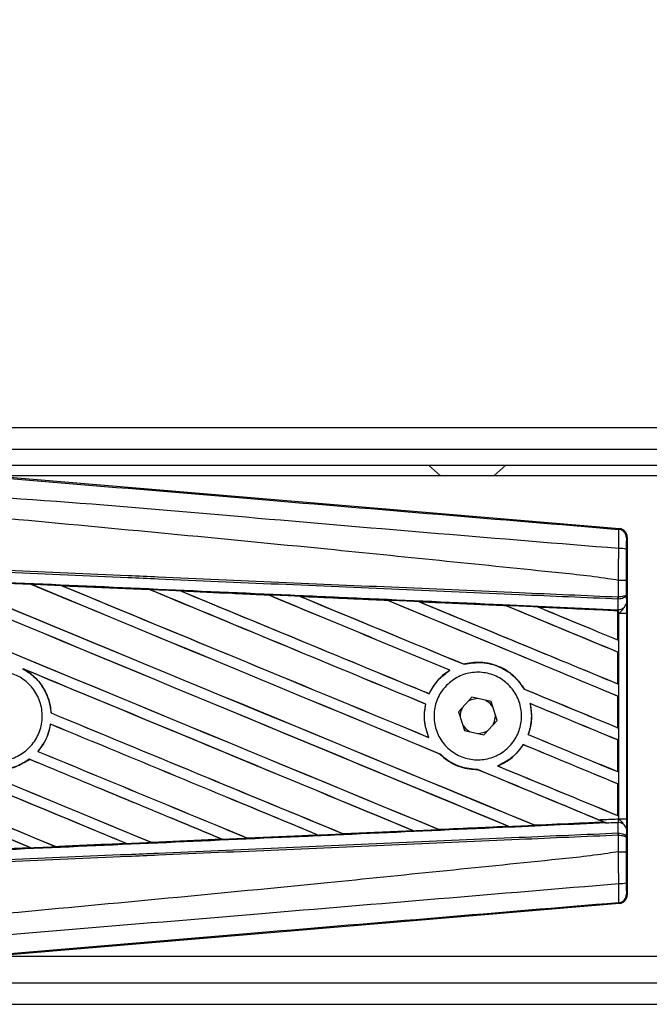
# Model space of a CAD drawing. Header units: millimetres. Extents: x 0 to 420, y 0 to 297.
# Tile 7 of 15: x 60.71 to 65.51, y 216.55 to 224.05. Entities that reach past the tile are written whole.
import ezdxf

# ---------------------------------------------------------------- set-up
doc = ezdxf.new("R2010")
doc.units = ezdxf.units.MM
doc.layers.add('QUOTE', color=174, linetype='Continuous')
doc.styles.add('SLDTEXTSTYLE3', font='TXT', dxfattribs={"width": 0.75})
doc.dimstyles.new('SLDDIMSTYLE0', dxfattribs={"dimtxt": 3, "dimasz": 3, "dimexe": 0, "dimexo": 0.0625, "dimgap": 0.75, "dimtad": 1, "dimlfac": 12.292419, "dimrnd": 1e-09, "dimzin": 12, "dimdsep": 46, "dimtxsty": 'SLDTEXTSTYLE3', "dimsah": 1, "dimcen": 0.09, "dimadec": 0, "dimazin": 3, "dimtfac": 1, "dimtdec": 3, "dimtofl": 0, "dimtmove": 0, "dimatfit": 3, "dimfxl": 0, "dimfrac": 2, "dimtolj": 1, "dimtzin": 12, "dimarcsym": 0})

# ---------------------------------------------------------------- blocks, each defined once
blk = doc.blocks.new('_D')
at = {"layer": 'QUOTE'}
for p, q in [((58.0188, 220.7474), (58.0188, 229.6356)), ((220.7207, 220.7474), (220.7207, 229.6356)), ((220.7207, 227.6356), (58.0188, 227.6356))]:
    blk.add_line(p, q, dxfattribs=at)
for points in [[(58.0188, 227.6356), (61.0188, 227.1356), (61.0188, 228.1356)], [(220.7207, 227.6356), (217.7207, 228.1356), (217.7207, 227.1356)]]:
    blk.add_solid(points, dxfattribs=at)
at = {"layer": 'QUOTE', "insert": (134.9364, 231.5028), "char_height": 3, "attachment_point": 1, "style": 'SLDTEXTSTYLE3'}
blk.add_mtext('2000', dxfattribs=at)

msp = doc.modelspace()

# ---------------------------------------------------------------- linework, layer by layer
at = {"color": 7, "linetype": 'Continuous', "lineweight": 25}
for p, q in [((218.05106, 220.94383), (58.01876, 220.94383)), ((60.25591, 220.78113), (217.92512, 220.78113)), ((60.37794, 220.6591), (217.8403, 220.6591)), ((63.82631, 220.6591), (63.9167, 220.57775)), ((64.32346, 220.57775), (64.41385, 220.6591)), ((60.45496, 220.58257), (65.28038, 220.1757)), ((73.06868, 220.57775), (60.51212, 220.57775)), ((65.27402, 220.16985), (65.28038, 220.1757)), ((65.33999, 220.11085), (65.33363, 220.105)), ((65.33999, 220.11085), (65.33999, 217.38386)), ((60.12655, 219.78067), (60.79616, 219.75108)), ((60.79616, 219.75108), (60.79635, 219.75099)), ((60.79719, 219.75027), (60.79635, 219.75099)), ((65.27421, 219.78084), (65.27426, 219.78084)), ((65.27421, 219.65546), (65.27421, 219.78084)), ((65.33269, 219.78069), (65.33269, 219.67229)), ((61.03169, 219.74065), (61.69984, 219.711)), ((61.032, 219.74053), (61.03169, 219.74065)), ((61.032, 219.74053), (61.03484, 219.73973)), ((61.69984, 219.711), (61.70021, 219.71082)), ((61.70104, 219.71011), (61.70021, 219.71082)), ((61.93816, 219.70021), (61.93758, 219.70042)), ((61.93816, 219.70021), (61.94094, 219.69942)), ((62.60433, 219.67043), (61.93816, 219.70021)), ((62.60362, 219.67075), (62.60433, 219.67043)), ((62.60514, 219.66974), (62.60433, 219.67043)), ((62.8452, 219.65963), (62.84418, 219.66002)), ((62.8452, 219.65963), (62.84791, 219.65886)), ((63.5095, 219.62915), (63.50871, 219.62982)), ((63.75312, 219.6188), (63.75574, 219.61806)), ((65.27016, 219.63816), (65.27427, 219.63825)), ((65.27085, 219.55982), (65.27016, 219.63816)), ((65.27164, 219.65545), (65.27421, 219.65546)), ((65.33269, 219.67229), (65.33327, 219.60595)), ((64.41411, 219.58834), (64.41335, 219.58898)), ((65.26725, 219.55024), (64.66193, 219.57772)), ((64.66193, 219.57772), (64.66445, 219.57701)), ((65.26696, 219.54967), (65.26725, 219.55024)), ((65.26696, 219.54967), (65.26696, 219.328)), ((65.26732, 219.55154), (65.26725, 219.55024)), ((65.26732, 219.53104), (65.26732, 219.55154)), ((65.26732, 219.32746), (65.26732, 219.53104)), ((65.27507, 219.5307), (65.26732, 219.53104)), ((65.2674, 219.55741), (65.26742, 219.55997)), ((65.26742, 219.55997), (65.27085, 219.55982)), ((65.27507, 217.96401), (65.27507, 219.5307)), ((65.27507, 219.5307), (65.33354, 219.5307)), ((65.33354, 219.5307), (65.33354, 217.96401)), ((65.26696, 219.328), (65.26732, 219.32746)), ((65.26732, 219.23454), (65.26696, 219.2343)), ((65.26696, 219.2343), (65.26696, 218.99339)), ((65.26732, 218.99286), (65.26732, 219.23454)), ((60.73352, 219.10784), (60.74237, 219.10379)), ((63.98795, 219.096), (63.98914, 219.09589)), ((64.09693, 219.14201), (64.09641, 219.14261)), ((64.55596, 218.95264), (64.55517, 218.95258)), ((65.26696, 218.99339), (65.26732, 218.99286)), ((63.83072, 218.91746), (63.83021, 218.91806)), ((64.15689, 218.8909), (64.05484, 218.78055)), ((64.30347, 218.8577), (64.15689, 218.8909)), ((64.34801, 218.71415), (64.30347, 218.8577)), ((65.26732, 218.89994), (65.26696, 218.8997)), ((65.26696, 218.8997), (65.26696, 218.65879)), ((65.26732, 218.65825), (65.26732, 218.89994)), ((63.80309, 218.83811), (63.80384, 218.83819)), ((64.05484, 218.78055), (64.09939, 218.63701)), ((64.5992, 218.84269), (64.60012, 218.84192)), ((60.94964, 218.77117), (60.94894, 218.77108)), ((64.24597, 218.60381), (64.34801, 218.71415)), ((64.33566, 218.74735), (64.33546, 218.75461)), ((60.94493, 218.68559), (60.94555, 218.68495)), ((64.09939, 218.63701), (64.24597, 218.60381)), ((65.26696, 218.65879), (65.26732, 218.65825)), ((63.82764, 218.58413), (63.82649, 218.58499)), ((64.58588, 218.60567), (64.5851, 218.60561)), ((65.26732, 218.56534), (65.26696, 218.5651)), ((65.26696, 218.5651), (65.26696, 218.32418)), ((65.26732, 218.32365), (65.26732, 218.56534)), ((60.84933, 218.47808), (60.84839, 218.47809)), ((64.54754, 218.52953), (64.54802, 218.52895)), ((60.78306, 218.4181), (60.78349, 218.41753)), ((63.91282, 218.45797), (63.91388, 218.45792)), ((64.20056, 218.33894), (64.20136, 218.33823)), ((64.3533, 218.36721), (64.35188, 218.36741)), ((65.26696, 218.32418), (65.26732, 218.32365)), ((65.26732, 218.23073), (65.26696, 218.23049)), ((65.26696, 218.23049), (65.26696, 217.98958)), ((65.26732, 217.98905), (65.26732, 218.23073)), ((65.26696, 217.98958), (65.26732, 217.98905)), ((65.27507, 217.96401), (65.33354, 217.96401)), ((63.90552, 217.88278), (63.90489, 217.88337)), ((64.43355, 217.90725), (64.43559, 217.90673)), ((64.63515, 217.91577), (64.63455, 217.91635)), ((64.63515, 217.91577), (65.16222, 217.93969)), ((65.16026, 217.94019), (65.16222, 217.93969)), ((65.18341, 217.93108), (65.17815, 217.93324)), ((65.27016, 217.85655), (65.27085, 217.93489)), ((65.33327, 217.88876), (65.33269, 217.82242)), ((61.71579, 217.78458), (62.25295, 217.80856)), ((62.25352, 217.80835), (61.71609, 217.78444)), ((62.25073, 217.80912), (62.25295, 217.80856)), ((62.25295, 217.80856), (62.25352, 217.80835)), ((62.44583, 217.81719), (62.44518, 217.81781)), ((62.44635, 217.81694), (62.44583, 217.81719)), ((62.98184, 217.84084), (62.44635, 217.81694)), ((62.97879, 217.84172), (62.98095, 217.84117)), ((62.98095, 217.84117), (62.98184, 217.84084)), ((63.17574, 217.84992), (63.1751, 217.85053)), ((63.17657, 217.84954), (63.17574, 217.84992)), ((63.70984, 217.87338), (63.17657, 217.84954)), ((63.70639, 217.87443), (63.7085, 217.87389)), ((65.27016, 217.85655), (65.27427, 217.85646)), ((65.27421, 217.83925), (65.27164, 217.83925)), ((65.27421, 217.71386), (65.27421, 217.83925)), ((65.33269, 217.82242), (65.33269, 217.71402)), ((60.79579, 217.74361), (60.25538, 217.71972)), ((60.79328, 217.74427), (60.79557, 217.74369)), ((60.79557, 217.74369), (60.79579, 217.74361)), ((60.9856, 217.75211), (60.98492, 217.75276)), ((60.9856, 217.75211), (61.52449, 217.77606)), ((60.98578, 217.75203), (60.9856, 217.75211)), ((61.52223, 217.77664), (61.52449, 217.77606)), ((61.52449, 217.77606), (61.52484, 217.77594)), ((61.71579, 217.78458), (61.71511, 217.78522)), ((61.71609, 217.78444), (61.71579, 217.78458)), ((65.27426, 217.71387), (65.27421, 217.71386)), ((65.33363, 217.3897), (65.33999, 217.38386)), ((65.28038, 217.31901), (60.45496, 216.91214)), ((65.28038, 217.31901), (65.27402, 217.32486)), ((60.51212, 216.91696), (73.06868, 216.91696)), ((60.25591, 216.71358), (137.41728, 216.71358)), ((58.01876, 216.55088), (137.41728, 216.55088))]:
    msp.add_line(p, q, dxfattribs=at)
at = {"color": 7, "linetype": 'Continuous', "lineweight": 25, "flags": 128}
for points in [[(64.1982, 218.88154), (64.15006, 218.87137), (64.12813, 218.8598)], [(64.31603, 218.81725), (64.29634, 218.84227), (64.26217, 218.86706)], [(64.31926, 218.68306), (64.32544, 218.69599), (64.33566, 218.74735)], [(64.08683, 218.67746), (64.10652, 218.65244), (64.14069, 218.62765)], [(64.20466, 218.61316), (64.2528, 218.62334), (64.27473, 218.6349)]]:
    msp.add_lwpolyline(points, dxfattribs=at)
at = {"color": 7, "linetype": 'Continuous', "lineweight": 25}
for centre, radius, start, end in [((65.26855, 220.105), 0.06508, 0.004605, 85.17567), ((65.28776, 219.87302), 0.1513, 72.682423, 94.906811), ((65.09002, 219.66225), 0.18174, 352.381461, 357.856759), ((65.2767, 219.6172), 0.05768, 264.186936, 348.746154), ((65.09415, 219.6462), 0.1803, 357.472223, 2.944029), ((64.20143, 218.74735), 0.13423, 151.37941, 183.09719), ((65.2767, 217.8775), 0.05768, 11.253846, 95.813064), ((65.09002, 217.83246), 0.18174, 2.143241, 7.618539), ((65.09415, 217.84851), 0.1803, 357.055971, 2.527777), ((65.28776, 217.62169), 0.1513, 265.093189, 287.317577), ((65.26855, 217.38971), 0.06508, 274.82433, 359.995395)]:
    msp.add_arc(centre, radius, start, end, dxfattribs=at)
for centre, major_axis, ratio, start_param, end_param in [((65.2749, 220.11084), (0.04792, 0.04405), 0.9999298, 5.5398822, 7.0264884), ((58.18868, 220.90767), (69.78241, -28.90702), 0.0080625, 4.73054, 4.7977625), ((58.18868, 220.90767), (69.74174, -28.89017), 0.0080625, 4.7305916, 4.797783), ((58.18868, 219.83783), (69.78241, -28.90702), 0.0080625, 1.4844685, 1.5497155), ((58.18868, 219.83783), (69.74174, -28.89017), 0.0080625, 1.4844738, 1.5496877), ((58.18868, 221.24227), (69.78241, -28.90702), 0.0080625, 4.7435023, 4.8082676), ((58.18868, 221.24227), (69.74174, -28.89017), 0.0080625, 4.7435622, 4.8082852), ((58.18868, 218.6465), (69.74211, -3.04593), 0.0174384, 1.534147, 1.5437245), ((58.18868, 220.17243), (69.78241, -28.90702), 0.0080625, 1.4920007, 1.5367618), ((58.18868, 220.17243), (69.74174, -28.89017), 0.0080625, 1.491968, 1.5367252), ((58.18868, 221.57687), (69.78241, -28.90702), 0.0080625, 4.7564808, 4.7966243), ((58.18868, 221.57687), (69.74174, -28.89017), 0.0080625, 4.7565498, 4.7966551), ((58.18868, 218.6465), (69.74211, -3.04593), 0.0174384, 1.5211746, 1.5307369), ((58.18868, 220.50704), (69.78241, -28.90702), 0.0080625, 1.4935829, 1.5237995), ((58.18868, 220.50704), (69.74174, -28.89017), 0.0080625, 1.4935466, 1.5237528), ((58.18868, 221.91148), (69.78241, -28.90702), 0.0080625, 4.7694771, 4.7966686), ((58.18868, 221.91148), (69.74174, -28.89017), 0.0080625, 4.7695567, 4.7967086), ((58.18868, 218.6465), (69.74211, -3.04593), 0.0174384, 1.50819, 1.5177301), ((58.18868, 220.84164), (69.78241, -28.90702), 0.0080625, 1.4909186, 1.510827), ((58.18868, 220.84164), (69.74174, -28.89017), 0.0080625, 1.490887, 1.5107682), ((58.18868, 222.24608), (69.78241, -28.90702), 0.0080625, 4.7824925, 4.8004965), ((58.18868, 222.24608), (69.74174, -28.89017), 0.0080625, 4.7825851, 4.8005386), ((58.18868, 218.6465), (69.74211, -3.04593), 0.0174384, 1.495191, 1.5047017), ((58.18868, 221.17624), (69.78241, -28.90702), 0.0080625, 1.4725233, 1.4978432), ((58.18868, 221.17624), (69.74174, -28.89017), 0.0080625, 1.472469, 1.4977693), ((58.18868, 222.58068), (69.78241, -28.90702), 0.0080625, 4.7955283, 4.8173417), ((58.18868, 222.58068), (69.74174, -28.89017), 0.0080625, 4.7956373, 4.817396), ((58.18868, 218.6465), (69.74211, -3.04593), 0.0174384, 1.4821755, 1.4916495), ((58.18868, 221.51085), (69.78241, -28.90702), 0.0080625, 1.4725233, 1.4848473), ((58.18868, 221.51085), (69.74174, -28.89017), 0.0080625, 1.472469, 1.4847537), ((58.18868, 222.91529), (69.78241, -28.90702), 0.0080625, 4.8085854, 4.8173417), ((58.18868, 222.91529), (69.74174, -28.89017), 0.0080625, 4.8087157, 4.817396), ((58.18868, 218.6465), (69.74211, -3.04593), 0.0174384, 1.4698908, 1.478571), ((58.18868, 219.90385), (69.74174, -28.89017), 0.0080625, 4.7157288, 4.7663143), ((58.18868, 219.90385), (69.78241, -28.90702), 0.0080625, 4.7157288, 4.7662988), ((58.18868, 219.50323), (69.78241, -28.90702), 0.0080625, 1.4949342, 1.5376601), ((58.18868, 219.50323), (69.74174, -28.89017), 0.0080625, 1.4949375, 1.5375119), ((58.18868, 218.49941), (69.78241, -28.90702), 0.0080625, 1.5263102, 1.5671512), ((58.18868, 218.49941), (69.74174, -28.89017), 0.0080625, 1.5263198, 1.5671374), ((58.18868, 222.24608), (69.78241, -28.90702), 0.0080625, 4.8070888, 4.8173417), ((58.18868, 222.24608), (69.74174, -28.89017), 0.0080625, 4.8071536, 4.817396), ((58.18868, 220.84164), (69.78241, -28.90702), 0.0080625, 1.4725233, 1.4821426), ((58.18868, 220.84164), (69.74174, -28.89017), 0.0080625, 1.472469, 1.4820756), ((58.18868, 219.56925), (69.78241, -28.90702), 0.0080625, 4.7227138, 4.7558224), ((58.18868, 219.56925), (69.74174, -28.89017), 0.0080625, 4.7227276, 4.7558335), ((58.18868, 220.57306), (69.78241, -28.90702), 0.0080625, 4.7552941, 4.7872672), ((58.18868, 220.57306), (69.74174, -28.89017), 0.0080625, 4.7553273, 4.7872878), ((58.18868, 219.16862), (69.78241, -28.90702), 0.0080625, 1.5053953, 1.5346283), ((58.18868, 219.16862), (69.74174, -28.89017), 0.0080625, 1.505399, 1.5345964), ((58.18868, 218.16481), (69.78241, -28.90702), 0.0080625, 1.5367672, 1.5671512), ((58.18868, 218.16481), (69.74174, -28.89017), 0.0080625, 1.5367814, 1.5671374), ((58.18868, 221.91148), (69.78241, -28.90702), 0.0080625, 4.8075194, 4.8173417), ((58.18868, 221.91148), (69.74174, -28.89017), 0.0080625, 4.8075844, 4.817396), ((58.18868, 220.23846), (69.78241, -28.90702), 0.0080625, 4.7538521, 4.7767798), ((58.18868, 220.23846), (69.74174, -28.89017), 0.0080625, 4.7538879, 4.7767986), ((58.18868, 220.50704), (69.78241, -28.90702), 0.0080625, 1.4725233, 1.482886), ((58.18868, 220.50704), (69.74174, -28.89017), 0.0080625, 1.472469, 1.4828257), ((58.18868, 218.83402), (69.78241, -28.90702), 0.0080625, 1.5158534, 1.5369497), ((58.18868, 218.83402), (69.74174, -28.89017), 0.0080625, 1.5158593, 1.5369218), ((58.18868, 220.17243), (69.78241, -28.90702), 0.0080625, 1.4746438, 1.4878779), ((58.18868, 220.17243), (69.74174, -28.89017), 0.0080625, 1.4740067, 1.4878161), ((58.18868, 221.57687), (69.78241, -28.90702), 0.0080625, 4.8041637, 4.8173417), ((58.18868, 221.57687), (69.74174, -28.89017), 0.0080625, 4.8042359, 4.817396), ((58.18868, 220.17243), (69.78241, -28.90702), 0.0080625, 1.4739962, 1.4746438), ((58.18868, 218.84821), (69.74211, 3.04593), 0.0174384, 4.7936815, 4.8012897), ((58.18868, 218.84821), (69.74211, 3.04593), 0.0174384, 4.8041838, 4.8117568), ((58.18868, 218.84821), (69.74211, 3.04593), 0.0174384, 4.7622128, 4.7699042), ((58.18868, 218.84821), (69.74211, 3.04593), 0.0174384, 4.7726972, 4.7803646), ((58.18868, 218.84821), (69.74211, 3.04593), 0.0174384, 4.7831864, 4.790826), ((58.18868, 218.84821), (69.74211, 3.04593), 0.0174384, 4.7412538, 4.7489822), ((58.18868, 218.84821), (69.74211, 3.04593), 0.0174384, 4.7517321, 4.7594438), ((65.2749, 217.38387), (0.04792, -0.04405), 0.9999298, 5.5398822, 7.0264884)]:
    msp.add_ellipse(centre, major_axis=major_axis, ratio=ratio, start_param=start_param, end_param=end_param, dxfattribs=at)
for points, knots in [([(58.20201, 220.763), (58.68281, 220.72248), (59.64442, 220.64145), (61.08639, 220.52028), (62.96477, 220.36272), (64.35896, 220.24628), (65.27402, 220.16985)], [0, 0, 0, 0, 0.2036202, 0.4072406, 0.6109477, 1, 1, 1, 1]), ([(65.27481, 220.02377), (64.35872, 220.09864), (62.96249, 220.21275), (61.08108, 220.38257), (59.6352, 220.46609), (58.6728, 220.6423), (58.18986, 220.618), (58.18986, 220.618)], [0, 0, 0, 0, 0.3887669, 0.5925279, 0.7962893, 0.9999993, 1, 1, 1, 1]), ([(65.27421, 219.78084), (65.24688, 219.78523), (65.07823, 219.81231), (64.33825, 219.88764), (62.81789, 220.04462), (60.62435, 220.25122), (59.0009, 220.40138), (58.18868, 220.4765)], [0, 0, 0, 0, 0.0117013, 0.0722088, 0.3141935, 0.6568871, 1, 1, 1, 1]), ([(65.27481, 220.02377), (65.27528, 220.04164), (65.27621, 220.07742), (65.27657, 220.12281), (65.27608, 220.15526), (65.27506, 220.16837), (65.27424, 220.16954), (65.27402, 220.16985)], [0, 0, 0, 0, 0.2296881, 0.4595969, 0.6887793, 0.9180889, 1, 1, 1, 1]), ([(65.33363, 220.105), (65.3336, 220.10483), (65.33347, 220.10418), (65.33325, 220.0964), (65.33302, 220.07696), (65.33285, 220.0497), (65.33281, 220.02821), (65.33279, 220.01746)], [0, 0, 0, 0, 0.0821077, 0.3116546, 0.5407071, 0.7703697, 1, 1, 1, 1]), ([(65.27426, 219.78084), (65.2743, 219.80224), (65.27447, 219.88335), (65.27467, 219.96423), (65.27481, 220.02377)], [0, 0, 0, 0, 0.2638842, 1, 1, 1, 1]), ([(65.33279, 220.01746), (65.33275, 219.9594), (65.3327, 219.88057), (65.33269, 219.80152), (65.33269, 219.78069)], [0, 0, 0, 0, 0.7365741, 1, 1, 1, 1]), ([(65.27016, 219.63816), (65.01886, 219.64912), (64.46269, 219.67338), (63.6002, 219.71099), (62.68292, 219.751), (61.99422, 219.78104), (61.30548, 219.81108), (60.61676, 219.84112), (59.50123, 219.88977), (58.69162, 219.92508), (58.18837, 219.94703)], [0, 0, 0, 0, 0.1067875, 0.2363437, 0.3660007, 0.4956801, 0.5280685, 0.6576247, 0.7871808, 1, 1, 1, 1]), ([(58.18912, 219.96429), (58.69243, 219.94235), (59.50212, 219.90704), (60.61776, 219.85839), (61.30656, 219.82836), (61.99536, 219.79832), (62.68413, 219.76829), (63.60151, 219.72828), (64.46408, 219.69067), (65.02032, 219.66641), (65.27164, 219.65545)], [0, 0, 0, 0, 0.2128192, 0.3423754, 0.4719316, 0.50432, 0.6339994, 0.7636564, 0.8932125, 1, 1, 1, 1]), ([(58.18514, 219.873), (58.27516, 219.86906), (58.72528, 219.84941), (59.53547, 219.81386), (60.61537, 219.7662), (61.69466, 219.71827), (62.59333, 219.67811), (63.49126, 219.63779), (64.3231, 219.60029), (64.97439, 219.57072), (65.2674, 219.55741)], [0, 0, 0, 0, 0.0380636, 0.1903223, 0.342581, 0.4948397, 0.6470984, 0.723226, 0.8754847, 1, 1, 1, 1]), ([(60.79635, 219.75099), (60.73568, 219.75368), (60.51251, 219.76357), (60.28928, 219.77343), (60.12672, 219.78061)], [0, 0, 0, 0, 0.2718129, 1, 1, 1, 1]), ([(61.03169, 219.74065), (61.01952, 219.74119), (60.9587, 219.74388), (60.88019, 219.74736), (60.81384, 219.7503), (60.79616, 219.75108)], [0, 0, 0, 0, 0.1549567, 0.7747838, 1, 1, 1, 1]), ([(65.33269, 219.78069), (65.33259, 219.7807), (65.3322, 219.78072), (65.32719, 219.78076), (65.31412, 219.7808), (65.29588, 219.78083), (65.28147, 219.78084), (65.27426, 219.78084)], [0, 0, 0, 0, 0.0716067, 0.3068114, 0.5378745, 0.7689372, 1, 1, 1, 1]), ([(61.70021, 219.71082), (61.69792, 219.71092), (61.47524, 219.72084), (61.25247, 219.73074), (61.032, 219.74053)], [0, 0, 0, 0, 0.0102907, 1, 1, 1, 1]), ([(61.93758, 219.70042), (61.92542, 219.70096), (61.86461, 219.70367), (61.78536, 219.70719), (61.71827, 219.71018), (61.69984, 219.711)], [0, 0, 0, 0, 0.1534731, 0.767366, 1, 1, 1, 1]), ([(61.93758, 219.70042), (62.06912, 219.69457), (62.25196, 219.68643), (62.47395, 219.67654), (62.56442, 219.6725), (62.60362, 219.67075)], [0, 0, 0, 0, 0.5923667, 0.823393, 1, 1, 1, 1]), ([(62.84418, 219.66002), (62.83202, 219.66056), (62.77124, 219.66327), (62.69106, 219.66685), (62.62302, 219.66989), (62.60362, 219.67075)], [0, 0, 0, 0, 0.1516201, 0.7581009, 1, 1, 1, 1]), ([(62.84418, 219.66002), (62.89071, 219.65794), (62.99689, 219.6532), (63.16508, 219.64569), (63.33964, 219.63789), (63.45455, 219.63275), (63.50745, 219.63038)], [0, 0, 0, 0, 0.2103832, 0.4801439, 0.7606264, 1, 1, 1, 1]), ([(63.50871, 219.62982), (63.44249, 219.6328), (63.22139, 219.64275), (63.00017, 219.65268), (62.8452, 219.65963)], [0, 0, 0, 0, 0.2994906, 1, 1, 1, 1]), ([(63.75141, 219.61947), (63.73926, 219.62001), (63.67851, 219.62273), (63.59719, 219.62637), (63.52802, 219.62946), (63.50745, 219.63038)], [0, 0, 0, 0, 0.1494253, 0.747127, 1, 1, 1, 1]), ([(63.50745, 219.63038), (63.50791, 219.63018), (63.50857, 219.62989), (63.50868, 219.62983), (63.50871, 219.62982)], [0, 0, 0, 0, 0.6976298, 1, 1, 1, 1]), ([(63.75141, 219.61947), (63.81875, 219.61645), (63.95903, 219.61017), (64.17542, 219.60048), (64.32801, 219.59365), (64.40768, 219.59008), (64.41124, 219.58992)], [0, 0, 0, 0, 0.3060679, 0.6376123, 0.9838287, 1, 1, 1, 1]), ([(63.75312, 219.6188), (63.7529, 219.61888), (63.75257, 219.619), (63.75169, 219.61935), (63.75141, 219.61947)], [0, 0, 0, 0, 0.6753525, 1, 1, 1, 1]), ([(64.41335, 219.58898), (64.40434, 219.58939), (64.18436, 219.59934), (63.96423, 219.60928), (63.75312, 219.6188)], [0, 0, 0, 0, 0.040966, 1, 1, 1, 1]), ([(65.33269, 219.67229), (65.33269, 219.67224), (65.33264, 219.67129), (65.33158, 219.66845), (65.32552, 219.66403), (65.31223, 219.6597), (65.29474, 219.65656), (65.28108, 219.65583), (65.27421, 219.65546)], [0, 0, 0, 0, 0.00531559, 0.11769986, 0.35085354, 0.57006788, 0.78357989, 1, 1, 1, 1]), ([(65.33269, 219.67229), (65.33269, 219.6722), (65.33265, 219.67027), (65.3316, 219.66453), (65.32555, 219.65559), (65.31228, 219.64682), (65.29479, 219.64048), (65.28114, 219.63899), (65.27427, 219.63825)], [0, 0, 0, 0, 0.0053156, 0.1176999, 0.3508535, 0.5700679, 0.7835799, 1, 1, 1, 1]), ([(65.33327, 219.60595), (65.33335, 219.59505), (65.33349, 219.57475), (65.33354, 219.54665), (65.33354, 219.53272), (65.33354, 219.5307)], [0, 0, 0, 0, 0.4975078, 0.9271867, 1, 1, 1, 1]), ([(64.65917, 219.57881), (64.64703, 219.57935), (64.58632, 219.58207), (64.50368, 219.58577), (64.43317, 219.58893), (64.41124, 219.58992)], [0, 0, 0, 0, 0.1469211, 0.7346058, 1, 1, 1, 1]), ([(64.41124, 219.58992), (64.41188, 219.58964), (64.413, 219.58916), (64.41325, 219.58904), (64.41335, 219.58898)], [0, 0, 0, 0, 0.5692261, 1, 1, 1, 1]), ([(64.65917, 219.57881), (64.7359, 219.57537), (64.90013, 219.568), (65.10283, 219.55892), (65.22879, 219.55327), (65.26732, 219.55154)], [0, 0, 0, 0, 0.3784171, 0.8098591, 1, 1, 1, 1]), ([(64.66193, 219.57772), (64.66166, 219.57782), (64.66117, 219.578), (64.65978, 219.57856), (64.65917, 219.57881)], [0, 0, 0, 0, 0.5548092, 1, 1, 1, 1]), ([(65.26732, 219.53104), (65.26732, 219.53638), (65.26733, 219.5463), (65.26738, 219.55555), (65.26742, 219.55939), (65.26742, 219.55997)], [0, 0, 0, 0, 0.4979723, 0.9247743, 1, 1, 1, 1]), ([(65.2674, 219.55741), (65.26738, 219.55569), (65.26736, 219.55325), (65.26732, 219.55193), (65.26732, 219.55154)], [0, 0, 0, 0, 0.70818075, 1, 1, 1, 1]), ([(65.27507, 219.5307), (65.27502, 219.53148), (65.27463, 219.53688), (65.27344, 219.54781), (65.27176, 219.55561), (65.27085, 219.55982)], [0, 0, 0, 0, 0.0718682, 0.4987863, 1, 1, 1, 1]), ([(65.27507, 219.5307), (65.27519, 219.53079), (65.28001, 219.53463), (65.29201, 219.54432), (65.30231, 219.5556), (65.30855, 219.56243)], [0, 0, 0, 0, 0.0099417, 0.4001815, 1, 1, 1, 1]), ([(64.55596, 218.95264), (64.53429, 218.98384), (64.48637, 219.05284), (64.37558, 219.12602), (64.24104, 219.16258), (64.1451, 219.15535), (64.09853, 219.14317), (64.09641, 219.14261)], [0, 0, 0, 0, 0.2124905, 0.4699569, 0.7284596, 0.9876644, 1, 1, 1, 1]), ([(64.09693, 219.14201), (64.14249, 219.14949), (64.2338, 219.16446), (64.36977, 219.12744), (64.4831, 219.05547), (64.53243, 218.98505), (64.55517, 218.95258)], [0, 0, 0, 0, 0.2586156, 0.5182547, 0.7778659, 1, 1, 1, 1]), ([(60.30005, 218.99019), (60.33002, 219.01454), (60.38996, 219.06324), (60.5041, 219.09332), (60.6204, 219.08636), (60.72822, 219.04062), (60.81471, 218.96192), (60.87028, 218.85899), (60.88863, 218.74353), (60.86775, 218.62853), (60.81002, 218.52694), (60.72192, 218.45015), (60.61333, 218.40683), (60.49647, 218.4019), (60.38456, 218.43595), (60.29023, 218.50515), (60.22418, 218.60162), (60.1937, 218.71463), (60.20268, 218.83085), (60.24263, 218.92575), (60.2841, 218.97228), (60.30005, 218.99019)], [0, 0, 0, 0, 0.0537008, 0.107401, 0.161118, 0.214849, 0.268575, 0.3222758, 0.3759418, 0.429583, 0.4832243, 0.5368906, 0.5905915, 0.6443177, 0.6980486, 0.7517655, 0.8054595, 0.8591318, 0.9127903, 0.9664454, 1, 1, 1, 1]), ([(60.73352, 219.10784), (60.75738, 219.09316), (60.82035, 219.05441), (60.89825, 218.96019), (60.94042, 218.85513), (60.94699, 218.79031), (60.94894, 218.77108)], [0, 0, 0, 0, 0.2012869, 0.5312186, 0.8609815, 1, 1, 1, 1]), ([(60.94964, 218.77117), (60.94897, 218.77975), (60.94474, 218.83398), (60.91468, 218.93158), (60.83991, 219.03833), (60.77202, 219.08389), (60.74237, 219.10379)], [0, 0, 0, 0, 0.0633447, 0.4007335, 0.7381907, 1, 1, 1, 1]), ([(63.98795, 219.096), (63.98411, 219.09358), (63.95573, 219.07574), (63.89435, 219.02479), (63.85015, 218.96124), (63.8306, 218.91889), (63.83021, 218.91806)], [0, 0, 0, 0, 0.0566586, 0.4186058, 0.988574, 1, 1, 1, 1]), ([(63.83072, 218.91746), (63.85341, 218.95747), (63.89371, 219.02856), (63.96011, 219.07541), (63.98914, 219.09589)], [0, 0, 0, 0, 0.5628369, 1, 1, 1, 1]), ([(63.96328, 218.98162), (63.99231, 219.00579), (64.05038, 219.05414), (64.16162, 219.08483), (64.27547, 219.07929), (64.38153, 219.03558), (64.46695, 218.95929), (64.52215, 218.85906), (64.54098, 218.74649), (64.52161, 218.63429), (64.46638, 218.53484), (64.38138, 218.45912), (64.27591, 218.41562), (64.1617, 218.40949), (64.05175, 218.44166), (63.95871, 218.50856), (63.89327, 218.60241), (63.86259, 218.71253), (63.87037, 218.82593), (63.90836, 218.91853), (63.94806, 218.96414), (63.96328, 218.98162)], [0, 0, 0, 0, 0.05380404, 0.10760312, 0.16151831, 0.21550142, 0.26942201, 0.32316797, 0.37670505, 0.43010079, 0.48349336, 0.5370217, 0.59075653, 0.64466936, 0.69865246, 0.75257487, 0.80634185, 0.85992939, 0.91338519, 0.9668046, 1, 1, 1, 1]), ([(63.80309, 218.83811), (63.8, 218.82156), (63.78851, 218.76012), (63.79429, 218.67171), (63.81835, 218.60693), (63.82649, 218.58499)], [0, 0, 0, 0, 0.1960692, 0.727723, 1, 1, 1, 1]), ([(63.82764, 218.58413), (63.81306, 218.62729), (63.78504, 218.71021), (63.79775, 218.7967), (63.80384, 218.83819)], [0, 0, 0, 0, 0.520389, 1, 1, 1, 1]), ([(64.5992, 218.84269), (64.60603, 218.79761), (64.6182, 218.71726), (64.5952, 218.63967), (64.5851, 218.60561)], [0, 0, 0, 0, 0.5610233, 1, 1, 1, 1]), ([(64.58588, 218.60567), (64.59202, 218.62499), (64.61202, 218.68785), (64.61476, 218.77005), (64.60288, 218.82836), (64.60012, 218.84192)], [0, 0, 0, 0, 0.2539841, 0.8264322, 1, 1, 1, 1]), ([(60.13606, 218.68591), (60.13785, 218.67573), (60.14759, 218.62044), (60.18835, 218.52438), (60.28167, 218.42032), (60.40469, 218.35285), (60.5425, 218.33049), (60.67585, 218.35172), (60.74937, 218.39667), (60.78349, 218.41753)], [0, 0, 0, 0, 0.037003, 0.2010348, 0.3650919, 0.5292097, 0.6934103, 0.8576873, 1, 1, 1, 1]), ([(60.78306, 218.4181), (60.75244, 218.39905), (60.68275, 218.35569), (60.55417, 218.3314), (60.41593, 218.34989), (60.29118, 218.41387), (60.1952, 218.51527), (60.15014, 218.61347), (60.1393, 218.67224), (60.13676, 218.686)], [0, 0, 0, 0, 0.1286936, 0.2929509, 0.4572451, 0.621517, 0.7857166, 0.9498324, 1, 1, 1, 1]), ([(60.94493, 218.68559), (60.93409, 218.64085), (60.91568, 218.56483), (60.868, 218.50337), (60.84839, 218.47809)], [0, 0, 0, 0, 0.58867165, 1, 1, 1, 1]), ([(60.84933, 218.47808), (60.86321, 218.49568), (60.9055, 218.54929), (60.93467, 218.6229), (60.94407, 218.67649), (60.94555, 218.68495)], [0, 0, 0, 0, 0.2914904, 0.8881008, 1, 1, 1, 1]), ([(64.54754, 218.52953), (64.51961, 218.49273), (64.46686, 218.42323), (64.38866, 218.38527), (64.35188, 218.36741)], [0, 0, 0, 0, 0.5295417, 1, 1, 1, 1]), ([(64.3533, 218.36721), (64.39174, 218.38618), (64.46943, 218.42453), (64.52164, 218.4939), (64.54802, 218.52895)], [0, 0, 0, 0, 0.49473155, 1, 1, 1, 1]), ([(63.91282, 218.45797), (63.92513, 218.4466), (63.97102, 218.4042), (64.0675, 218.35121), (64.15731, 218.3425), (64.20136, 218.33823)], [0, 0, 0, 0, 0.1573825, 0.5868292, 1, 1, 1, 1]), ([(64.20056, 218.33894), (64.15488, 218.34361), (64.06323, 218.35299), (63.9683, 218.40728), (63.9243, 218.44823), (63.91388, 218.45792)], [0, 0, 0, 0, 0.431457, 0.865462, 1, 1, 1, 1]), ([(65.12009, 217.95725), (65.16279, 217.95911), (65.21446, 217.96137), (65.26612, 217.96362), (65.27507, 217.96401)], [0, 0, 0, 0, 0.8265638, 1, 1, 1, 1]), ([(65.18341, 217.93108), (65.16955, 217.93679), (65.14857, 217.94543), (65.1273, 217.95426), (65.12009, 217.95725)], [0, 0, 0, 0, 0.6608732, 1, 1, 1, 1]), ([(65.27085, 217.93489), (65.271, 217.93548), (65.27195, 217.93935), (65.2735, 217.94788), (65.27462, 217.95778), (65.27501, 217.96316), (65.27507, 217.96401)], [0, 0, 0, 0, 0.0771068, 0.5053181, 0.9215233, 1, 1, 1, 1]), ([(65.30855, 217.93228), (65.30231, 217.93911), (65.29201, 217.95039), (65.28001, 217.96008), (65.27519, 217.96392), (65.27507, 217.96401)], [0, 0, 0, 0, 0.5998185, 0.9900583, 1, 1, 1, 1]), ([(65.33354, 217.96401), (65.33353, 217.95012), (65.3335, 217.92435), (65.33337, 217.90029), (65.33328, 217.89028), (65.33327, 217.88876)], [0, 0, 0, 0, 0.4977123, 0.9237782, 1, 1, 1, 1]), ([(65.17815, 217.93324), (64.91488, 217.92129), (64.29329, 217.89308), (63.49126, 217.85692), (62.59333, 217.8166), (61.69466, 217.77644), (60.61537, 217.72851), (59.53547, 217.68085), (58.72528, 217.6453), (58.27516, 217.62564), (58.18514, 217.62171)], [0, 0, 0, 0, 0.1133009, 0.26751, 0.3446127, 0.4988218, 0.6530308, 0.8072398, 0.9614489, 1, 1, 1, 1]), ([(63.70984, 217.87338), (63.72199, 217.87393), (63.78765, 217.87686), (63.8533, 217.8798), (63.9068, 217.8822)], [0, 0, 0, 0, 0.18503, 1, 1, 1, 1]), ([(63.90552, 217.88278), (64.06581, 217.89002), (64.24253, 217.898), (64.41917, 217.90599), (64.43559, 217.90673)], [0, 0, 0, 0, 0.9070225, 1, 1, 1, 1]), ([(63.9068, 217.8822), (63.90633, 217.88241), (63.90564, 217.8827), (63.90555, 217.88276), (63.90552, 217.88278)], [0, 0, 0, 0, 0.6973497, 1, 1, 1, 1]), ([(64.43756, 217.90597), (64.35811, 217.90241), (64.18123, 217.89449), (64.00427, 217.88656), (63.9068, 217.8822)], [0, 0, 0, 0, 0.4492129, 1, 1, 1, 1]), ([(64.43559, 217.90673), (64.43579, 217.90666), (64.43611, 217.90655), (64.43716, 217.90613), (64.43756, 217.90597)], [0, 0, 0, 0, 0.615701, 1, 1, 1, 1]), ([(64.43756, 217.90597), (64.4497, 217.90652), (64.51041, 217.90924), (64.57692, 217.91222), (64.63128, 217.91465), (64.63708, 217.91491)], [0, 0, 0, 0, 0.1825482, 0.9127414, 1, 1, 1, 1]), ([(64.63708, 217.91491), (64.63648, 217.91518), (64.63542, 217.91563), (64.63523, 217.91573), (64.63515, 217.91577)], [0, 0, 0, 0, 0.57698731, 1, 1, 1, 1]), ([(65.16505, 217.93858), (65.10207, 217.93576), (64.92614, 217.92787), (64.7501, 217.91998), (64.63708, 217.91491)], [0, 0, 0, 0, 0.3579755, 1, 1, 1, 1]), ([(65.16222, 217.93969), (65.16244, 217.93961), (65.16286, 217.93946), (65.16434, 217.93887), (65.16505, 217.93858)], [0, 0, 0, 0, 0.5174533, 1, 1, 1, 1]), ([(65.16505, 217.93858), (65.16727, 217.93768), (65.17119, 217.9361), (65.17604, 217.9341), (65.17815, 217.93324)], [0, 0, 0, 0, 0.56705552, 1, 1, 1, 1]), ([(65.27085, 217.93489), (65.26412, 217.9346), (65.23498, 217.93332), (65.20583, 217.93205), (65.18341, 217.93108)], [0, 0, 0, 0, 0.231001, 1, 1, 1, 1]), ([(58.18837, 217.54768), (58.69162, 217.56962), (59.50123, 217.60494), (60.61676, 217.65359), (61.30548, 217.68363), (61.99422, 217.71367), (62.68292, 217.74371), (63.6002, 217.78371), (64.46269, 217.82133), (65.01886, 217.84559), (65.27016, 217.85655)], [0, 0, 0, 0, 0.2128192, 0.3423754, 0.4719315, 0.5043199, 0.6339993, 0.7636563, 0.8932125, 1, 1, 1, 1]), ([(65.27164, 217.83925), (65.02032, 217.8283), (64.46408, 217.80404), (63.60151, 217.76643), (62.68413, 217.72642), (61.99536, 217.69639), (61.30656, 217.66635), (60.61776, 217.63632), (59.50212, 217.58767), (58.69243, 217.55236), (58.18912, 217.53042)], [0, 0, 0, 0, 0.1067875, 0.2363437, 0.3660006, 0.49568, 0.5280684, 0.6576246, 0.7871807, 1, 1, 1, 1]), ([(62.25352, 217.80835), (62.26568, 217.80889), (62.32859, 217.81169), (62.39287, 217.81456), (62.44498, 217.81688), (62.44635, 217.81694)], [0, 0, 0, 0, 0.1891642, 0.9787735, 1, 1, 1, 1]), ([(62.44583, 217.81719), (62.55437, 217.82204), (62.73278, 217.83003), (62.91111, 217.83803), (62.98095, 217.84117)], [0, 0, 0, 0, 0.6083995, 1, 1, 1, 1]), ([(62.98184, 217.84084), (62.99399, 217.84138), (63.05891, 217.84428), (63.12382, 217.84718), (63.17657, 217.84954)], [0, 0, 0, 0, 0.1872412, 1, 1, 1, 1]), ([(63.17574, 217.84992), (63.22051, 217.85193), (63.39814, 217.85991), (63.5757, 217.86791), (63.7085, 217.87389)], [0, 0, 0, 0, 0.2520371, 1, 1, 1, 1]), ([(63.7085, 217.87389), (63.70868, 217.87383), (63.70893, 217.87374), (63.70966, 217.87345), (63.70984, 217.87338)], [0, 0, 0, 0, 0.748666, 1, 1, 1, 1]), ([(65.27421, 217.83925), (65.28108, 217.83888), (65.29474, 217.83815), (65.31223, 217.83501), (65.32552, 217.83068), (65.33158, 217.82626), (65.33264, 217.82342), (65.33269, 217.82247), (65.33269, 217.82242)], [0, 0, 0, 0, 0.2164201, 0.4299321, 0.6491465, 0.8823001, 0.9946844, 1, 1, 1, 1]), ([(65.27427, 217.85646), (65.28114, 217.85572), (65.29479, 217.85423), (65.31228, 217.84789), (65.32555, 217.83912), (65.3316, 217.83017), (65.33265, 217.82444), (65.33269, 217.82251), (65.33269, 217.82242)], [0, 0, 0, 0, 0.2164201, 0.4299321, 0.6491465, 0.8823001, 0.9946844, 1, 1, 1, 1]), ([(60.25528, 217.71977), (60.37498, 217.72507), (60.55509, 217.73303), (60.73517, 217.74101), (60.79557, 217.74369)], [0, 0, 0, 0, 0.6645692, 1, 1, 1, 1]), ([(60.79579, 217.74361), (60.80795, 217.74415), (60.87129, 217.74695), (60.93461, 217.74976), (60.98578, 217.75203)], [0, 0, 0, 0, 0.1920833, 1, 1, 1, 1]), ([(61.52484, 217.77594), (61.3779, 217.76942), (61.19823, 217.76144), (61.01851, 217.75348), (60.98578, 217.75203)], [0, 0, 0, 0, 0.8178524, 1, 1, 1, 1]), ([(61.52484, 217.77594), (61.53701, 217.77648), (61.60076, 217.77931), (61.66451, 217.78214), (61.71609, 217.78444)], [0, 0, 0, 0, 0.1907829, 1, 1, 1, 1]), ([(65.27421, 217.71386), (65.24688, 217.70948), (65.07823, 217.6824), (64.33825, 217.60707), (62.81789, 217.45009), (60.62435, 217.24349), (59.0009, 217.09333), (58.18868, 217.01821)], [0, 0, 0, 0, 0.0117013, 0.0722088, 0.3141935, 0.6568871, 1, 1, 1, 1]), ([(65.27426, 217.71387), (65.28147, 217.71387), (65.29588, 217.71388), (65.31412, 217.71391), (65.32719, 217.71395), (65.3322, 217.71399), (65.33259, 217.71401), (65.33269, 217.71402)], [0, 0, 0, 0, 0.2310628, 0.4621255, 0.6931886, 0.9283933, 1, 1, 1, 1]), ([(65.27481, 217.47094), (65.27467, 217.53048), (65.27447, 217.61136), (65.2743, 217.69247), (65.27426, 217.71387)], [0, 0, 0, 0, 0.7361158, 1, 1, 1, 1]), ([(65.33269, 217.71402), (65.33269, 217.69319), (65.3327, 217.61414), (65.33275, 217.53531), (65.33279, 217.47725)], [0, 0, 0, 0, 0.2634259, 1, 1, 1, 1]), ([(58.18986, 216.87671), (58.18986, 216.87671), (58.67177, 216.91709), (59.63567, 216.99865), (61.08096, 217.11997), (62.96255, 217.27784), (64.35875, 217.39444), (65.27481, 217.47094)], [0, 0, 0, 0, 0.0000007, 0.2037107, 0.4074721, 0.6112331, 1, 1, 1, 1]), ([(65.27402, 217.32486), (65.2746, 217.32686), (65.27575, 217.33086), (65.2765, 217.35937), (65.2764, 217.40085), (65.27566, 217.44095), (65.27498, 217.46488), (65.27481, 217.47094)], [0, 0, 0, 0, 0.2310896, 0.4626691, 0.6930315, 0.9222733, 1, 1, 1, 1]), ([(65.33279, 217.47725), (65.3328, 217.4736), (65.33281, 217.45922), (65.3329, 217.43513), (65.33309, 217.41023), (65.33334, 217.39319), (65.33354, 217.39087), (65.33363, 217.3897)], [0, 0, 0, 0, 0.077747, 0.3068364, 0.5369565, 0.7685092, 1, 1, 1, 1]), ([(65.27402, 217.32486), (64.35896, 217.24843), (62.96497, 217.132), (61.0866, 216.97445), (59.64463, 216.85327), (58.68282, 216.77223), (58.20202, 216.73171)], [0, 0, 0, 0, 0.3890527, 0.5926729, 0.7963808, 1, 1, 1, 1])]:
    msp.add_open_spline(points, degree=3, knots=knots, dxfattribs=at)

# ---------------------------------------------------------------- dimensions: what is measured, and where the dimension line sits
at = {"layer": 'QUOTE'}
dim = msp.add_linear_dim(base=(58.01876, 227.63561), p1=(220.72066, 218.74735), p2=(58.01876, 218.74735), dimstyle='SLDDIMSTYLE0', dxfattribs=at)
dim.commit()
dim.dimension.update_dxf_attribs({"geometry": '_D', "text_midpoint": (139.36971, 227.63561), "dimtype": 160})

doc.saveas('drawing.dxf')
